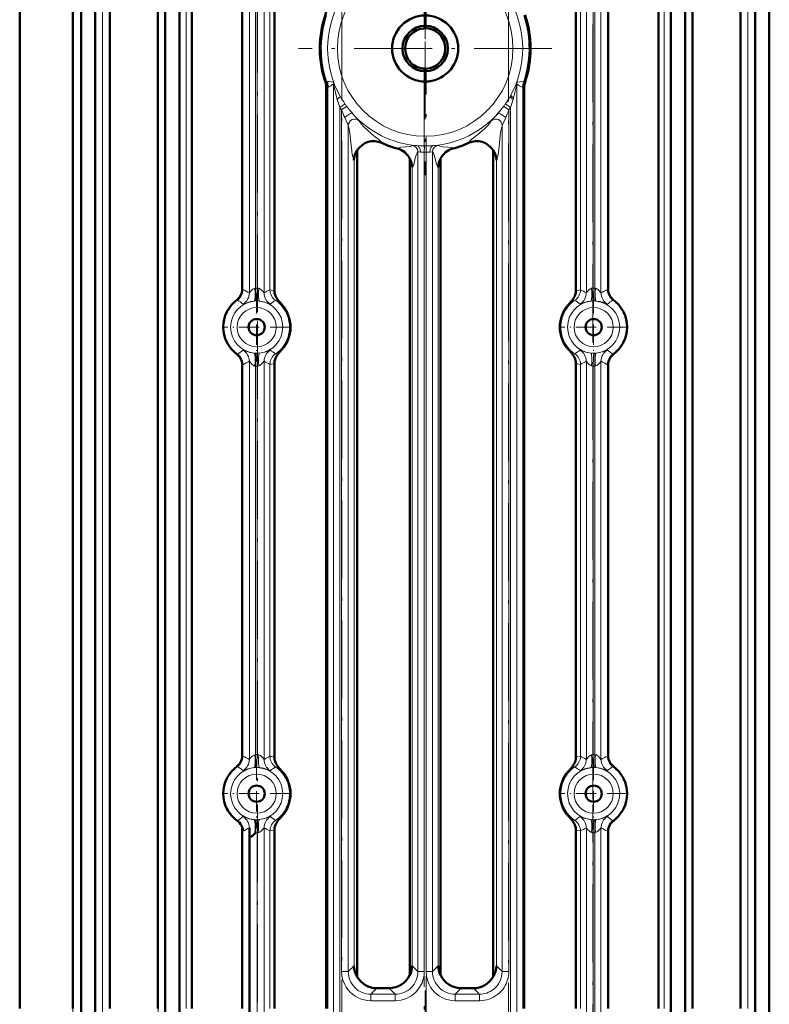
# Model space of a CAD drawing. Extents: x -2065 to 2446, y -2260 to 958.
# Tile 28 of 63: x -1518 to -1402, y 520 to 672. Entities that reach past the tile are written whole.
import ezdxf

# ---------------------------------------------------------------- set-up
doc = ezdxf.new("R2010")
doc.units = 0
doc.linetypes.add('DASHDOT', pattern=[18.5, 12, -3, 0.5, -3])

msp = doc.modelspace()

# ---------------------------------------------------------------- linework, layer by layer
at = {"color": 7, "linetype": 'DASHDOT', "lineweight": 18}
for p, q in [((-1467.93, 663.71), (-1467.93, 824.9)), ((-1455.2, 824.27), (-1455.2, 670.82)), ((-1455.07, 824.46), (-1455.07, 670.86)), ((-1454.93, 670.83), (-1454.93, 824.27)), ((-1442.2, 824.9), (-1442.2, 663.71)), ((-1480.93, 712.95), (-1480.93, 622.38)), ((-1429.2, 622.35), (-1429.2, 712.98)), ((-1455.07, 687.23), (-1455.07, 648.1)), ((-1467.93, 511.9), (-1467.93, 671.48)), ((-1442.2, 671.48), (-1442.2, 511.9)), ((-1435.5, 667.66), (-1474.63, 667.66)), ((-1455.2, 664.36), (-1455.2, 512.54)), ((-1454.93, 512.54), (-1454.93, 664.36)), ((-1480.93, 625.57), (-1480.93, 551.78)), ((-1429.2, 551.77), (-1429.2, 625.54)), ((-1480.93, 550.99), (-1480.93, 508.13)), ((-1429.2, 508.13), (-1429.2, 550.96)), ((-1455.07, 522.3), (-1455.07, 488.88))]:
    msp.add_line(p, q, dxfattribs=at)
at = {"color": 7, "lineweight": 50}
for p, q in [((-1517.63, 519.52), (-1517.63, 812.66)), ((-1509.42, 519.52), (-1509.42, 812.66)), ((-1503.74, 519.52), (-1503.74, 812.66)), ((-1496.33, 519.52), (-1496.33, 812.66)), ((-1491.07, 519.52), (-1491.07, 812.66)), ((-1419.07, 812.66), (-1419.07, 519.52)), ((-1413.81, 812.66), (-1413.81, 519.52)), ((-1406.39, 812.66), (-1406.39, 519.52)), ((-1508.17, 810.94), (-1508.17, 667.66)), ((-1505.97, 810.98), (-1505.97, 667.66)), ((-1495.17, 811.13), (-1495.17, 667.66)), ((-1492.97, 811.16), (-1492.97, 667.66)), ((-1417.17, 811.16), (-1417.17, 667.66)), ((-1414.97, 811.13), (-1414.97, 667.66)), ((-1404.17, 810.98), (-1404.17, 667.66)), ((-1401.97, 810.94), (-1401.97, 667.66)), ((-1483.3, 704.88), (-1483.3, 630.45)), ((-1478.33, 630.28), (-1478.33, 705.04)), ((-1431.8, 705.04), (-1431.8, 630.28)), ((-1426.83, 630.45), (-1426.83, 704.88)), ((-1508.17, 667.66), (-1508.17, 501.65)), ((-1505.97, 667.66), (-1505.97, 501.57)), ((-1495.17, 667.66), (-1495.17, 502.22)), ((-1492.97, 667.66), (-1492.97, 502.25)), ((-1417.17, 667.66), (-1417.17, 501.2)), ((-1414.97, 667.66), (-1414.97, 501.26)), ((-1404.17, 667.66), (-1404.17, 501.57)), ((-1401.97, 667.66), (-1401.97, 501.65)), ((-1470.34, 662.08), (-1470.34, 519.52)), ((-1439.79, 519.52), (-1439.79, 661.64)), ((-1465.54, 651.95), (-1465.54, 524.4)), ((-1444.59, 651.95), (-1444.59, 524.4)), ((-1457.44, 650.65), (-1457.44, 524.67)), ((-1452.69, 650.65), (-1452.69, 524.67)), ((-1483.3, 618.88), (-1483.3, 558.45)), ((-1478.33, 558.28), (-1478.33, 619.04)), ((-1431.8, 619.04), (-1431.8, 558.28)), ((-1426.83, 558.45), (-1426.83, 618.88)), ((-1483.3, 547.47), (-1483.3, 519.52)), ((-1482.2, 547.39), (-1482.19, 546.73)), ((-1478.33, 519.52), (-1478.33, 547.04)), ((-1431.8, 547.04), (-1431.8, 519.52)), ((-1482.19, 546.73), (-1482.18, 546.34)), ((-1482.18, 546.34), (-1482.17, 545.85)), ((-1482.17, 545.85), (-1482.17, 496.16)), ((-1481.27, 546.64), (-1481.35, 546.53)), ((-1426.83, 519.52), (-1426.83, 546.88)), ((-1460.63, 522.63), (-1462.51, 522.63)), ((-1447.63, 522.63), (-1449.51, 522.63))]:
    msp.add_line(p, q, dxfattribs=at)
at = {"color": 7, "lineweight": 18}
for p, q in [((-1509.41, 518.95), (-1509.41, 812.66)), ((-1504.87, 516.13), (-1504.87, 812.66)), ((-1496.28, 517.54), (-1496.28, 812.66)), ((-1491.96, 519.52), (-1491.96, 812.66)), ((-1418.17, 812.66), (-1418.17, 519.52)), ((-1413.86, 812.66), (-1413.86, 519.52)), ((-1405.26, 812.66), (-1405.26, 519.52)), ((-1482.2, 629.94), (-1482.2, 705.39)), ((-1479.93, 705.39), (-1479.93, 629.93)), ((-1430.2, 629.93), (-1430.2, 705.39)), ((-1427.94, 629.94), (-1427.94, 705.39)), ((-1483.18, 704.86), (-1483.18, 630.47)), ((-1481.27, 630.69), (-1481.27, 704.64)), ((-1481, 704.63), (-1481, 630.69)), ((-1479.02, 630.43), (-1479.02, 704.9)), ((-1431.11, 704.9), (-1431.11, 630.43)), ((-1429.14, 667.66), (-1429.14, 704.63)), ((-1428.87, 667.66), (-1428.87, 704.64)), ((-1426.96, 630.47), (-1426.96, 704.86)), ((-1429.14, 630.69), (-1429.14, 667.66)), ((-1428.87, 630.69), (-1428.87, 667.66)), ((-1440.87, 662.48), (-1440.39, 662.53)), ((-1440.39, 662.53), (-1439.87, 662.59)), ((-1470.11, 661.64), (-1469.64, 661.9)), ((-1470.11, 661.64), (-1470.11, 519.52)), ((-1469.23, 662.13), (-1469.2, 662.13)), ((-1469.2, 511.69), (-1469.2, 662.13)), ((-1440.94, 662.13), (-1440.5, 661.9)), ((-1440.94, 662.13), (-1440.94, 511.69)), ((-1440.88, 662.47), (-1440.87, 662.48)), ((-1440.5, 661.9), (-1440.02, 661.64)), ((-1439.79, 661.64), (-1440.02, 661.64)), ((-1440.02, 519.52), (-1440.02, 661.64)), ((-1441.94, 660.3), (-1441.83, 660.5)), ((-1441.5, 659.81), (-1441.44, 660.02)), ((-1468.23, 511.69), (-1468.23, 658.56)), ((-1467.97, 525.2), (-1467.97, 658.18)), ((-1442.17, 658.18), (-1442.17, 525.2)), ((-1441.9, 658.56), (-1441.9, 521.66)), ((-1466.93, 525.2), (-1466.93, 655.77)), ((-1443.2, 655.77), (-1443.2, 525.2)), ((-1462.97, 654.2), (-1462.24, 653.63)), ((-1459.33, 652.21), (-1459.29, 652.25)), ((-1458.05, 652.46), (-1458.03, 652.46)), ((-1455.19, 652.64), (-1455.2, 651.66)), ((-1454.94, 652.64), (-1454.93, 651.66)), ((-1466.05, 526.08), (-1466.05, 650.44)), ((-1456.59, 650.71), (-1456.59, 650.71)), ((-1456.2, 651.7), (-1456.2, 525.19)), ((-1455.2, 651.66), (-1455.07, 651.66)), ((-1455.2, 651.66), (-1455.2, 525.19)), ((-1455.07, 651.66), (-1454.93, 651.66)), ((-1454.93, 525.19), (-1454.93, 651.66)), ((-1453.93, 525.19), (-1453.93, 651.7)), ((-1444.08, 650.44), (-1444.08, 526.08)), ((-1457.08, 649.35), (-1457.08, 526.07)), ((-1453.05, 526.07), (-1453.05, 649.35)), ((-1481.27, 630.69), (-1481.34, 630.67)), ((-1481.13, 630.69), (-1481.27, 630.69)), ((-1481, 630.69), (-1481.13, 630.69)), ((-1481, 630.69), (-1480.98, 630.69)), ((-1429.16, 630.69), (-1429.14, 630.69)), ((-1428.79, 630.67), (-1428.87, 630.69)), ((-1484.57, 628.45), (-1484.58, 628.43)), ((-1481.29, 628.69), (-1481.44, 628.68)), ((-1481.07, 628.7), (-1481.11, 628.7)), ((-1429.03, 628.7), (-1429.07, 628.7)), ((-1428.69, 628.68), (-1428.85, 628.69)), ((-1425.57, 628.45), (-1425.56, 628.43)), ((-1484.57, 620.88), (-1484.58, 620.9)), ((-1481.44, 620.65), (-1481.29, 620.64)), ((-1481.11, 620.63), (-1481.07, 620.63)), ((-1429.07, 620.63), (-1429.03, 620.63)), ((-1428.85, 620.64), (-1428.69, 620.65)), ((-1425.57, 620.88), (-1425.56, 620.9)), ((-1483.18, 618.86), (-1483.18, 558.47)), ((-1482.2, 557.94), (-1482.2, 619.39)), ((-1481.34, 618.66), (-1481.27, 618.64)), ((-1481.27, 558.69), (-1481.27, 618.64)), ((-1481.27, 618.64), (-1481.13, 618.64)), ((-1481.13, 618.64), (-1481, 618.63)), ((-1481, 618.63), (-1481, 558.69)), ((-1480.98, 618.63), (-1481, 618.63)), ((-1479.93, 619.39), (-1479.93, 557.93)), ((-1479.02, 558.43), (-1479.02, 618.9)), ((-1431.11, 618.9), (-1431.11, 558.43)), ((-1430.2, 557.93), (-1430.2, 619.39)), ((-1429.14, 618.63), (-1429.16, 618.63)), ((-1429, 618.64), (-1429.14, 618.63)), ((-1429.14, 558.69), (-1429.14, 618.63)), ((-1428.87, 618.64), (-1429, 618.64)), ((-1428.87, 618.64), (-1428.79, 618.66)), ((-1428.87, 558.69), (-1428.87, 618.64)), ((-1427.94, 557.94), (-1427.94, 619.39)), ((-1426.96, 558.47), (-1426.96, 618.86)), ((-1481.27, 558.69), (-1481.34, 558.67)), ((-1481.13, 558.69), (-1481.27, 558.69)), ((-1481, 558.69), (-1481.13, 558.69)), ((-1481, 558.69), (-1480.98, 558.69)), ((-1429.16, 558.69), (-1429.14, 558.69)), ((-1429.14, 558.69), (-1429, 558.69)), ((-1429, 558.69), (-1428.87, 558.69)), ((-1428.79, 558.67), (-1428.87, 558.69)), ((-1484.57, 556.45), (-1484.58, 556.43)), ((-1481.29, 556.69), (-1481.44, 556.68)), ((-1481.07, 556.7), (-1481.11, 556.7)), ((-1429.03, 556.7), (-1429.07, 556.7)), ((-1428.69, 556.68), (-1428.85, 556.69)), ((-1425.57, 556.45), (-1425.56, 556.43)), ((-1481.44, 548.65), (-1481.29, 548.64)), ((-1481.11, 548.63), (-1481.07, 548.63)), ((-1429.07, 548.63), (-1429.03, 548.63)), ((-1428.85, 548.64), (-1428.69, 548.65)), ((-1425.57, 548.88), (-1425.56, 548.9)), ((-1479.93, 547.39), (-1479.93, 511.7)), ((-1430.2, 511.7), (-1430.2, 547.39)), ((-1427.94, 502.31), (-1427.94, 547.39)), ((-1483.18, 546.86), (-1483.18, 519.52)), ((-1481, 546.63), (-1481, 511.7)), ((-1480.98, 546.63), (-1481, 546.63)), ((-1479.02, 519.52), (-1479.02, 546.9)), ((-1431.11, 546.9), (-1431.11, 519.52)), ((-1429.14, 546.63), (-1429.16, 546.63)), ((-1429.14, 521.66), (-1429.14, 546.63)), ((-1428.87, 546.64), (-1428.79, 546.66)), ((-1428.87, 521.66), (-1428.87, 546.64)), ((-1426.96, 519.52), (-1426.96, 546.86)), ((-1466.05, 526.08), (-1466.93, 525.2)), ((-1456.2, 525.19), (-1457.08, 526.07)), ((-1453.05, 526.07), (-1453.93, 525.19)), ((-1443.2, 525.2), (-1444.08, 526.08)), ((-1466.93, 525.2), (-1467.97, 525.2)), ((-1456.2, 525.19), (-1455.2, 525.19)), ((-1453.93, 525.19), (-1454.93, 525.19)), ((-1443.2, 525.2), (-1442.17, 525.2)), ((-1462.51, 522.63), (-1463.44, 521.7)), ((-1459.7, 521.7), (-1463.44, 521.7)), ((-1459.7, 521.7), (-1460.63, 522.63)), ((-1449.51, 522.63), (-1450.44, 521.7)), ((-1446.7, 521.7), (-1450.44, 521.7)), ((-1446.7, 521.7), (-1447.63, 522.63)), ((-1441.9, 521.66), (-1441.9, 511.69)), ((-1429.14, 511.7), (-1429.14, 521.66)), ((-1428.87, 496.17), (-1428.87, 521.66)), ((-1459.71, 520.7), (-1463.46, 520.7)), ((-1446.68, 520.7), (-1450.43, 520.7))]:
    msp.add_line(p, q, dxfattribs=at)
at = {"color": 7, "linetype": 'DASHDOT', "lineweight": 18, "ltscale": 0.18847}
msp.add_line((-1455.07, 671.43), (-1455.07, 663.89), dxfattribs=at)
at = {"color": 7, "linetype": 'DASHDOT', "lineweight": 18, "ltscale": 0.262192}
for p, q in [((-1481.07, 629.91), (-1481.07, 619.42)), ((-1429.07, 629.91), (-1429.07, 619.42)), ((-1481.07, 557.91), (-1481.07, 547.42)), ((-1429.07, 557.91), (-1429.07, 547.42))]:
    msp.add_line(p, q, dxfattribs=at)
at = {"color": 7, "linetype": 'DASHDOT', "lineweight": 18, "ltscale": 0.262189}
for p, q in [((-1475.82, 624.66), (-1486.31, 624.66)), ((-1423.82, 624.66), (-1434.31, 624.66)), ((-1475.82, 552.66), (-1486.31, 552.66)), ((-1423.82, 552.66), (-1434.31, 552.66))]:
    msp.add_line(p, q, dxfattribs=at)
at = {"color": 7, "lineweight": 50}
for points in [[(-1453.98, 670.59), (-1454.52, 670.73), (-1454.92, 670.78), (-1455.3, 670.77), (-1455.85, 670.68), (-1456.38, 670.49), (-1456.88, 670.19), (-1457.3, 669.81), (-1457.57, 669.5), (-1457.78, 669.15), (-1458.01, 668.61), (-1458.11, 668.19), (-1458.15, 667.77), (-1458.12, 667.19), (-1457.97, 666.6), (-1457.73, 666.08), (-1457.49, 665.73), (-1457.22, 665.42), (-1456.9, 665.15)], [(-1455.07, 664.54), (-1454.67, 664.57), (-1454.29, 664.64), (-1453.92, 664.77), (-1453.56, 664.94), (-1453.23, 665.15), (-1452.94, 665.4), (-1452.7, 665.67), (-1452.48, 665.96), (-1452.31, 666.27), (-1452.16, 666.61), (-1452.05, 666.99), (-1451.99, 667.39), (-1451.99, 667.81), (-1452.04, 668.24), (-1452.21, 668.85), (-1452.49, 669.38), (-1452.72, 669.69), (-1452.97, 669.95), (-1453.24, 670.18)], [(-1483.9, 629.06), (-1484.07, 628.89), (-1484.57, 628.45)], [(-1426.24, 629.06), (-1426.07, 628.89), (-1425.57, 628.45)], [(-1483.9, 620.27), (-1484.06, 620.43), (-1484.57, 620.88)], [(-1426.24, 620.27), (-1426.07, 620.43), (-1425.57, 620.88)], [(-1483.9, 557.06), (-1484.07, 556.89), (-1484.57, 556.45)], [(-1426.24, 557.06), (-1426.07, 556.89), (-1425.57, 556.45)], [(-1426.24, 548.27), (-1426.07, 548.43), (-1425.57, 548.88)]]:
    msp.add_lwpolyline(points, dxfattribs=at)
at = {"color": 7, "lineweight": 18}
for points in [[(-1470.27, 662.59), (-1469.88, 662.58), (-1469.65, 662.5), (-1469.26, 662.48)], [(-1439.66, 662.47), (-1439.85, 662.57), (-1439.86, 662.58), (-1439.87, 662.59)], [(-1469.26, 662.48), (-1469.26, 662.48), (-1469.26, 662.47), (-1469.25, 662.46), (-1469.19, 662.32)], [(-1469.2, 662.13), (-1469.2, 662.13), (-1469.2, 662.13), (-1469.19, 662.1), (-1469.11, 661.74), (-1468.74, 660.19), (-1468.63, 659.81)], [(-1469.19, 662.32), (-1468.82, 661.5), (-1468.19, 660.3)], [(-1441.83, 660.5), (-1441.24, 661.67), (-1440.94, 662.35)], [(-1441.44, 660.02), (-1441.03, 661.71), (-1440.95, 662.1), (-1440.94, 662.13), (-1440.94, 662.13), (-1440.94, 662.13)], [(-1468.19, 660.3), (-1468.19, 660.27), (-1468.21, 660.21), (-1468.37, 660.02), (-1468.63, 659.81)], [(-1441.94, 660.3), (-1441.95, 660.26), (-1441.94, 660.23), (-1441.9, 660.17), (-1441.8, 660.05), (-1441.5, 659.81)], [(-1441.83, 660.5), (-1441.83, 660.46), (-1441.83, 660.42), (-1441.79, 660.35), (-1441.7, 660.24), (-1441.44, 660.02)], [(-1467.45, 659.12), (-1467.56, 659.04), (-1468.23, 658.56)], [(-1467.2, 658.77), (-1467.3, 658.68), (-1467.97, 658.18)], [(-1442.94, 658.77), (-1442.83, 658.68), (-1442.17, 658.18)], [(-1442.69, 659.12), (-1442.58, 659.04), (-1441.9, 658.56)], [(-1466.3, 657.65), (-1466.35, 657.68), (-1466.4, 657.68), (-1466.5, 657.67), (-1466.71, 657.59), (-1467.17, 657.29), (-1467.49, 656.99)], [(-1467.49, 656.99), (-1467.12, 656.18), (-1466.94, 655.79), (-1466.93, 655.77)], [(-1465.62, 656.9), (-1465.35, 656.61), (-1465.28, 656.54), (-1465.26, 656.51), (-1465.26, 656.51)], [(-1465.26, 656.51), (-1465.1, 656.22), (-1464.58, 655.61), (-1463.98, 655.03), (-1462.97, 654.2)], [(-1446.96, 654.36), (-1445.92, 655.25), (-1445.48, 655.69), (-1445.11, 656.12), (-1444.88, 656.51)], [(-1444.88, 656.51), (-1444.87, 656.52), (-1444.81, 656.59), (-1444.41, 657.02), (-1443.83, 657.65)], [(-1443.83, 657.65), (-1443.78, 657.68), (-1443.74, 657.68), (-1443.63, 657.67), (-1443.42, 657.59), (-1442.97, 657.29), (-1442.64, 656.99)], [(-1443.2, 655.77), (-1443.2, 655.79), (-1442.95, 656.32), (-1442.64, 656.99)], [(-1466.93, 655.77), (-1466.79, 655.25), (-1466.64, 654.16), (-1466.44, 652.22)], [(-1443.67, 652.51), (-1443.49, 654.23), (-1443.4, 654.94), (-1443.2, 655.77)], [(-1462.24, 653.63), (-1461.88, 653.29), (-1461.76, 653.09)], [(-1448.38, 653.09), (-1448.31, 653.22), (-1448.07, 653.49)], [(-1448.07, 653.49), (-1447.62, 653.85), (-1446.96, 654.36)], [(-1459.23, 652.29), (-1458.95, 652.39), (-1458.83, 652.41), (-1458.05, 652.46)], [(-1458.03, 652.46), (-1457.41, 652.53), (-1457.21, 652.6), (-1457.07, 652.69)], [(-1457.07, 652.69), (-1457.06, 652.7), (-1457.04, 652.7), (-1456.95, 652.7), (-1456.33, 652.67)], [(-1456.33, 652.67), (-1455.78, 652.65), (-1455.19, 652.64)], [(-1456.33, 652.67), (-1456.2, 652.62), (-1456.08, 652.53), (-1455.95, 652.34), (-1455.86, 652.11), (-1455.81, 651.67)], [(-1454.94, 652.64), (-1454.17, 652.65), (-1453.8, 652.67)], [(-1453.8, 652.67), (-1453.93, 652.62), (-1454.05, 652.53), (-1454.19, 652.34), (-1454.28, 652.11), (-1454.33, 651.67)], [(-1453.8, 652.67), (-1453.17, 652.7), (-1453.09, 652.7), (-1453.07, 652.69), (-1453.07, 652.69)], [(-1453.07, 652.69), (-1452.83, 652.56), (-1452.6, 652.51)], [(-1452.6, 652.51), (-1452.28, 652.47), (-1451.57, 652.43), (-1451.06, 652.36), (-1450.93, 652.31), (-1450.8, 652.21)], [(-1443.9, 650.89), (-1443.83, 651.25), (-1443.67, 652.51)], [(-1466.29, 651.16), (-1466.19, 650.74), (-1466.05, 650.44)], [(-1457.02, 649.4), (-1456.89, 649.61), (-1456.77, 649.98), (-1456.59, 650.71)], [(-1456.59, 650.71), (-1456.41, 651.37), (-1456.32, 651.57), (-1456.2, 651.7)], [(-1456.2, 651.7), (-1456.2, 651.7), (-1456.2, 651.71), (-1456.18, 651.71), (-1456.06, 651.7), (-1455.81, 651.67)], [(-1455.81, 651.67), (-1455.61, 651.66), (-1455.2, 651.66)], [(-1454.93, 651.66), (-1454.53, 651.66), (-1454.33, 651.67)], [(-1454.33, 651.67), (-1453.97, 651.71), (-1453.94, 651.71), (-1453.94, 651.7), (-1453.93, 651.7)], [(-1453.93, 651.7), (-1453.76, 651.44), (-1453.67, 651.18), (-1453.49, 650.46), (-1453.31, 649.79), (-1453.14, 649.43), (-1453.05, 649.35)], [(-1444.08, 650.44), (-1443.98, 650.64), (-1443.9, 650.89)], [(-1482.2, 629.94), (-1482.2, 629.94), (-1482.2, 629.94), (-1482.19, 629.94), (-1482.18, 629.95), (-1482.1, 630.06), (-1481.87, 630.33), (-1481.64, 630.52), (-1481.34, 630.67)], [(-1481.34, 630.67), (-1481.3, 630.01), (-1481.3, 629.4), (-1481.34, 628.91), (-1481.4, 628.73), (-1481.43, 628.69), (-1481.44, 628.68)], [(-1481.27, 630.69), (-1481.23, 629.41), (-1481.25, 628.92), (-1481.27, 628.74), (-1481.28, 628.7), (-1481.29, 628.69)], [(-1481, 630.69), (-1481.02, 629.42), (-1481.06, 628.93), (-1481.09, 628.74), (-1481.1, 628.71), (-1481.11, 628.7)], [(-1480.75, 630.66), (-1480.8, 630.01), (-1480.8, 629.39), (-1480.74, 628.9), (-1480.69, 628.76), (-1480.67, 628.71), (-1480.63, 628.68), (-1480.62, 628.67)], [(-1480.75, 630.66), (-1480.5, 630.53), (-1480.36, 630.42), (-1480.14, 630.19), (-1479.98, 629.98), (-1479.94, 629.94), (-1479.94, 629.93), (-1479.93, 629.93), (-1479.93, 629.93), (-1479.93, 629.93)], [(-1430.2, 629.93), (-1430.2, 629.93), (-1430.2, 629.93), (-1430.2, 629.93), (-1430.19, 629.94), (-1430.12, 630.03), (-1429.94, 630.26), (-1429.81, 630.39), (-1429.54, 630.59), (-1429.38, 630.66)], [(-1429.38, 630.66), (-1429.34, 630.01), (-1429.34, 629.39), (-1429.39, 628.9), (-1429.44, 628.76), (-1429.47, 628.71), (-1429.5, 628.68), (-1429.52, 628.67)], [(-1429.14, 630.69), (-1429.12, 629.42), (-1429.08, 628.93), (-1429.05, 628.74), (-1429.04, 628.71), (-1429.03, 628.7)], [(-1428.87, 630.69), (-1428.9, 629.41), (-1428.89, 628.92), (-1428.87, 628.74), (-1428.85, 628.7), (-1428.85, 628.69)], [(-1428.79, 630.67), (-1428.83, 630.01), (-1428.84, 629.4), (-1428.79, 628.91), (-1428.74, 628.73), (-1428.71, 628.69), (-1428.69, 628.68)], [(-1478.33, 630.28), (-1479, 630.42), (-1479.02, 630.43), (-1479.02, 630.43)], [(-1431.11, 630.43), (-1431.12, 630.43), (-1431.13, 630.42), (-1431.8, 630.28)], [(-1428.25, 630.32), (-1427.95, 629.95), (-1427.94, 629.94), (-1427.94, 629.94), (-1427.94, 629.94), (-1427.94, 629.94)], [(-1484.02, 628.84), (-1484.02, 628.84), (-1484.03, 628.83), (-1484.07, 628.81), (-1484.36, 628.61), (-1484.58, 628.43)], [(-1483.18, 628.22), (-1483.17, 628.22), (-1483.16, 628.22), (-1483.04, 628.26), (-1482.44, 628.48), (-1481.97, 628.6), (-1481.44, 628.68)], [(-1480.62, 628.67), (-1480.04, 628.57), (-1479.53, 628.43), (-1479.02, 628.23), (-1478.97, 628.21), (-1478.96, 628.21), (-1478.96, 628.22)], [(-1477.34, 628.1), (-1477.82, 628.55), (-1478.09, 628.75), (-1478.16, 628.79), (-1478.17, 628.79), (-1478.17, 628.79), (-1478.17, 628.79)], [(-1431.96, 628.79), (-1431.97, 628.79), (-1431.97, 628.79), (-1431.99, 628.78), (-1432.08, 628.73), (-1432.34, 628.54), (-1432.8, 628.1)], [(-1431.18, 628.22), (-1431.18, 628.21), (-1431.16, 628.21), (-1431.05, 628.25), (-1430.47, 628.47), (-1430.02, 628.59), (-1429.52, 628.67)], [(-1428.69, 628.68), (-1428.09, 628.59), (-1427.56, 628.44), (-1427.02, 628.23), (-1426.97, 628.22), (-1426.96, 628.22), (-1426.96, 628.22)], [(-1425.56, 628.43), (-1426, 628.77), (-1426.08, 628.82), (-1426.1, 628.83), (-1426.11, 628.84), (-1426.11, 628.84)], [(-1484.58, 620.9), (-1484.14, 620.55), (-1484.05, 620.5), (-1484.03, 620.49), (-1484.02, 620.49), (-1484.02, 620.49)], [(-1481.44, 620.65), (-1482.05, 620.74), (-1482.58, 620.89), (-1483.11, 621.1), (-1483.17, 621.11), (-1483.18, 621.11), (-1483.18, 621.11)], [(-1481.34, 618.66), (-1481.3, 619.31), (-1481.3, 619.93), (-1481.34, 620.42), (-1481.4, 620.59), (-1481.43, 620.64), (-1481.44, 620.65)], [(-1481.27, 618.64), (-1481.23, 619.91), (-1481.25, 620.41), (-1481.27, 620.58), (-1481.28, 620.63), (-1481.29, 620.64)], [(-1481, 618.63), (-1481.02, 619.91), (-1481.06, 620.4), (-1481.09, 620.59), (-1481.1, 620.62), (-1481.11, 620.63)], [(-1480.75, 618.67), (-1480.8, 619.32), (-1480.8, 619.93), (-1480.74, 620.42), (-1480.69, 620.57), (-1480.67, 620.62), (-1480.63, 620.65), (-1480.62, 620.65)], [(-1478.96, 621.11), (-1478.96, 621.11), (-1478.98, 621.11), (-1479.09, 621.07), (-1479.67, 620.86), (-1480.12, 620.73), (-1480.62, 620.65)], [(-1478.17, 620.54), (-1478.17, 620.54), (-1478.16, 620.54), (-1478.15, 620.55), (-1478.06, 620.6), (-1477.8, 620.79), (-1477.34, 621.23)], [(-1432.8, 621.23), (-1432.32, 620.77), (-1432.05, 620.58), (-1431.98, 620.54), (-1431.97, 620.54), (-1431.96, 620.54), (-1431.96, 620.54)], [(-1429.52, 620.65), (-1430.1, 620.75), (-1430.6, 620.9), (-1431.12, 621.1), (-1431.17, 621.11), (-1431.18, 621.11), (-1431.18, 621.11)], [(-1429.38, 618.67), (-1429.34, 619.32), (-1429.34, 619.93), (-1429.39, 620.42), (-1429.44, 620.57), (-1429.47, 620.62), (-1429.5, 620.65), (-1429.52, 620.65)], [(-1429.14, 618.63), (-1429.12, 619.91), (-1429.08, 620.4), (-1429.05, 620.59), (-1429.04, 620.62), (-1429.03, 620.63)], [(-1428.87, 618.64), (-1428.9, 619.91), (-1428.89, 620.41), (-1428.87, 620.58), (-1428.85, 620.63), (-1428.85, 620.64)], [(-1428.79, 618.66), (-1428.83, 619.31), (-1428.84, 619.93), (-1428.79, 620.42), (-1428.74, 620.59), (-1428.71, 620.64), (-1428.69, 620.65)], [(-1426.96, 621.11), (-1426.96, 621.11), (-1426.98, 621.11), (-1427.09, 621.07), (-1427.7, 620.84), (-1428.17, 620.72), (-1428.69, 620.65)], [(-1426.11, 620.49), (-1426.11, 620.49), (-1426.1, 620.49), (-1426.09, 620.5), (-1426.01, 620.55), (-1425.73, 620.76), (-1425.56, 620.9)], [(-1481.88, 619.01), (-1482.18, 619.38), (-1482.19, 619.39), (-1482.2, 619.39), (-1482.2, 619.39), (-1482.2, 619.39)], [(-1479.93, 619.39), (-1479.93, 619.39), (-1479.93, 619.39), (-1479.94, 619.39), (-1479.94, 619.39), (-1480.01, 619.3), (-1480.2, 619.07), (-1480.32, 618.94), (-1480.59, 618.74), (-1480.75, 618.67)], [(-1479.02, 618.9), (-1479.02, 618.9), (-1479, 618.9), (-1478.33, 619.04)], [(-1431.8, 619.04), (-1431.13, 618.9), (-1431.12, 618.9), (-1431.11, 618.9)], [(-1429.38, 618.67), (-1429.63, 618.79), (-1429.78, 618.9), (-1430, 619.14), (-1430.16, 619.34), (-1430.19, 619.39), (-1430.2, 619.39), (-1430.2, 619.39), (-1430.2, 619.39), (-1430.2, 619.39)], [(-1427.94, 619.39), (-1427.94, 619.39), (-1427.94, 619.39), (-1427.94, 619.39), (-1427.95, 619.38), (-1428.03, 619.27), (-1428.26, 619), (-1428.49, 618.8), (-1428.79, 618.66)], [(-1482.2, 557.94), (-1482.2, 557.94), (-1482.2, 557.94), (-1482.19, 557.94), (-1482.18, 557.95), (-1482.1, 558.06), (-1481.87, 558.33), (-1481.64, 558.52), (-1481.34, 558.67)], [(-1481.34, 558.67), (-1481.3, 558.01), (-1481.3, 557.4), (-1481.34, 556.91), (-1481.4, 556.73), (-1481.43, 556.69), (-1481.44, 556.68)], [(-1481.27, 558.69), (-1481.23, 557.41), (-1481.25, 556.92), (-1481.27, 556.74), (-1481.28, 556.7), (-1481.29, 556.69)], [(-1481, 558.69), (-1481.02, 557.42), (-1481.06, 556.93), (-1481.09, 556.74), (-1481.1, 556.71), (-1481.11, 556.7)], [(-1480.75, 558.66), (-1480.8, 558.01), (-1480.8, 557.39), (-1480.74, 556.9), (-1480.69, 556.76), (-1480.67, 556.71), (-1480.63, 556.68), (-1480.62, 556.67)], [(-1480.75, 558.66), (-1480.5, 558.53), (-1480.36, 558.42), (-1480.14, 558.19), (-1479.98, 557.98), (-1479.94, 557.94), (-1479.94, 557.93), (-1479.93, 557.93), (-1479.93, 557.93), (-1479.93, 557.93)], [(-1478.33, 558.28), (-1479, 558.42), (-1479.02, 558.43), (-1479.02, 558.43)], [(-1431.11, 558.43), (-1431.12, 558.43), (-1431.57, 558.34), (-1431.8, 558.28)], [(-1430.2, 557.93), (-1430.2, 557.93), (-1430.2, 557.93), (-1430.2, 557.93), (-1430.2, 557.94), (-1430.15, 557.99), (-1430.09, 558.08)], [(-1430.09, 558.08), (-1429.82, 558.39), (-1429.66, 558.51), (-1429.38, 558.66)], [(-1429.38, 558.66), (-1429.34, 558.01), (-1429.34, 557.39), (-1429.39, 556.9), (-1429.44, 556.76), (-1429.47, 556.71), (-1429.5, 556.68), (-1429.52, 556.67)], [(-1429.14, 558.69), (-1429.12, 557.42), (-1429.08, 556.93), (-1429.05, 556.74), (-1429.04, 556.71), (-1429.03, 556.7)], [(-1428.87, 558.69), (-1428.9, 557.41), (-1428.89, 556.92), (-1428.87, 556.74), (-1428.85, 556.7), (-1428.85, 556.69)], [(-1428.79, 558.67), (-1428.83, 558.01), (-1428.84, 557.4), (-1428.79, 556.91), (-1428.74, 556.73), (-1428.71, 556.69), (-1428.69, 556.68)], [(-1428.25, 558.32), (-1427.95, 557.95), (-1427.94, 557.94), (-1427.94, 557.94), (-1427.94, 557.94), (-1427.94, 557.94)], [(-1484.02, 556.84), (-1484.02, 556.84), (-1484.03, 556.83), (-1484.07, 556.81), (-1484.36, 556.61), (-1484.58, 556.43)], [(-1483.18, 556.22), (-1483.17, 556.22), (-1483.16, 556.22), (-1483.04, 556.26), (-1482.44, 556.48), (-1481.97, 556.6), (-1481.44, 556.68)], [(-1480.62, 556.67), (-1480.04, 556.57), (-1479.53, 556.43), (-1479.02, 556.23), (-1478.97, 556.21), (-1478.96, 556.21), (-1478.96, 556.22)], [(-1477.34, 556.1), (-1477.82, 556.55), (-1478.09, 556.75), (-1478.16, 556.79), (-1478.17, 556.79), (-1478.17, 556.79), (-1478.17, 556.79)], [(-1431.96, 556.79), (-1431.97, 556.79), (-1431.97, 556.79), (-1431.99, 556.78), (-1432.08, 556.73), (-1432.34, 556.54), (-1432.8, 556.1)], [(-1431.18, 556.22), (-1431.18, 556.21), (-1431.16, 556.21), (-1431.05, 556.25), (-1430.47, 556.47), (-1430.02, 556.59), (-1429.52, 556.67)], [(-1428.69, 556.68), (-1428.09, 556.59), (-1427.56, 556.44), (-1427.02, 556.23), (-1426.97, 556.22), (-1426.96, 556.22), (-1426.96, 556.22)], [(-1425.56, 556.43), (-1426, 556.77), (-1426.08, 556.82), (-1426.1, 556.83), (-1426.11, 556.84), (-1426.11, 556.84)], [(-1482.53, 548.87), (-1483.03, 549.06), (-1483.13, 549.1), (-1483.16, 549.11), (-1483.17, 549.11), (-1483.18, 549.11), (-1483.18, 549.11)], [(-1481.35, 546.53), (-1481.31, 547.22), (-1481.3, 547.87), (-1481.34, 548.4), (-1481.39, 548.59), (-1481.43, 548.64), (-1481.44, 548.65)], [(-1481.27, 546.64), (-1481.23, 547.91), (-1481.25, 548.41), (-1481.27, 548.58), (-1481.28, 548.63), (-1481.29, 548.64)], [(-1481, 546.63), (-1481.02, 547.91), (-1481.06, 548.4), (-1481.09, 548.59), (-1481.1, 548.62), (-1481.11, 548.63)], [(-1478.96, 549.11), (-1478.96, 549.11), (-1478.96, 549.11), (-1478.97, 549.11), (-1479, 549.11), (-1479.14, 549.05), (-1479.79, 548.82), (-1480.62, 548.65)], [(-1478.17, 548.54), (-1478.17, 548.54), (-1478.16, 548.54), (-1478.15, 548.55), (-1478.06, 548.6), (-1477.8, 548.79), (-1477.34, 549.23)], [(-1432.8, 549.23), (-1432.32, 548.77), (-1432.05, 548.58), (-1431.98, 548.54), (-1431.97, 548.54), (-1431.96, 548.54), (-1431.96, 548.54)], [(-1429.52, 548.65), (-1430.1, 548.75), (-1430.6, 548.9), (-1431.12, 549.1), (-1431.17, 549.11), (-1431.18, 549.11), (-1431.18, 549.11)], [(-1429.38, 546.67), (-1429.34, 547.32), (-1429.34, 547.93), (-1429.39, 548.42), (-1429.44, 548.57), (-1429.47, 548.62), (-1429.5, 548.65), (-1429.52, 548.65)], [(-1429.14, 546.63), (-1429.12, 547.91), (-1429.08, 548.4), (-1429.05, 548.59), (-1429.04, 548.62), (-1429.03, 548.63)], [(-1428.87, 546.64), (-1428.9, 547.91), (-1428.89, 548.41), (-1428.87, 548.58), (-1428.85, 548.63), (-1428.85, 548.64)], [(-1428.79, 546.66), (-1428.83, 547.31), (-1428.84, 547.93), (-1428.79, 548.42), (-1428.74, 548.59), (-1428.71, 548.64), (-1428.69, 548.65)], [(-1426.96, 549.11), (-1426.96, 549.11), (-1426.98, 549.11), (-1427.09, 549.07), (-1427.7, 548.84), (-1428.17, 548.72), (-1428.69, 548.65)], [(-1426.11, 548.49), (-1426.11, 548.49), (-1426.11, 548.49), (-1426.07, 548.51), (-1425.78, 548.71), (-1425.56, 548.9)], [(-1479.93, 547.39), (-1479.93, 547.39), (-1479.93, 547.39), (-1479.94, 547.39), (-1479.94, 547.39), (-1480.01, 547.3), (-1480.2, 547.07), (-1480.32, 546.94), (-1480.59, 546.74), (-1480.75, 546.67)], [(-1479.02, 546.9), (-1479.02, 546.9), (-1479, 546.9), (-1478.33, 547.04)], [(-1431.8, 547.04), (-1431.13, 546.9), (-1431.12, 546.9), (-1431.11, 546.9)], [(-1429.38, 546.67), (-1429.63, 546.79), (-1429.78, 546.9), (-1430, 547.14), (-1430.16, 547.34), (-1430.19, 547.39), (-1430.2, 547.39), (-1430.2, 547.39), (-1430.2, 547.39), (-1430.2, 547.39)], [(-1427.94, 547.39), (-1427.94, 547.39), (-1427.94, 547.39), (-1427.94, 547.39), (-1427.95, 547.38), (-1428.03, 547.27), (-1428.26, 547), (-1428.49, 546.8), (-1428.79, 546.66)], [(-1467.97, 525.2), (-1467.91, 524.53), (-1467.75, 523.86), (-1467.49, 523.2), (-1467.27, 522.8), (-1467, 522.42)], [(-1456.49, 522.04), (-1456.13, 522.47), (-1455.82, 522.94), (-1455.55, 523.47), (-1455.36, 524.04), (-1455.24, 524.61)], [(-1454.93, 525.19), (-1454.88, 524.53), (-1454.72, 523.85), (-1454.46, 523.2), (-1454.24, 522.8), (-1453.97, 522.42)], [(-1463.46, 520.7), (-1463.45, 521.59), (-1463.44, 521.69), (-1463.44, 521.7), (-1463.44, 521.7)], [(-1459.71, 520.7), (-1459.7, 521.59), (-1459.7, 521.69), (-1459.7, 521.7)], [(-1450.43, 520.7), (-1450.43, 521.59), (-1450.44, 521.69), (-1450.44, 521.7)], [(-1446.68, 520.7), (-1446.69, 521.59), (-1446.7, 521.69), (-1446.7, 521.7), (-1446.7, 521.7)]]:
    msp.add_lwpolyline(points, dxfattribs=at)
for centre, radius in [((-1455.07, 667.66), 13.55), ((-1481.07, 624.66), 3.03), ((-1429.07, 624.66), 3.03), ((-1481.07, 552.66), 3.03), ((-1429.07, 552.66), 3.03)]:
    msp.add_circle(centre, radius, dxfattribs=at)
at = {"color": 7, "lineweight": 50}
for centre, radius in [((-1455.07, 667.66), 5.1), ((-1455.07, 667.66), 3.5), ((-1481.07, 624.66), 1.25), ((-1429.07, 624.66), 1.25), ((-1481.07, 552.66), 1.25), ((-1429.07, 552.66), 1.25)]:
    msp.add_circle(centre, radius, dxfattribs=at)
at = {"color": 7, "lineweight": 18}
for centre, radius, start, end in [((-1455.07, 667.66), 15.05, 150.7006, 209.2994), ((-1455.07, 667.66), 15.05, 330.7006, 29.2994), ((-1455.16, 667.66), 15.94, 161.436, 181.9242), ((-1454.98, 667.66), 15.94, 1.9319, 18.5637), ((-1455.16, 667.66), 15.94, 181.9274, 198.5637), ((-1454.98, 667.66), 15.94, 341.436, 1.9287), ((-1437.02, 661.64), 3, 161.5542, 179.9886), ((-1468.88, 661.11), 1.09, 117.518, 133.942), ((-1469.11, 661.49), 0.645, 101.0147, 114.8773), ((-1470.2, 662.13), 1, 0.0125, 20.0598), ((-1439.93, 662.13), 1, 159.9403, 179.9875), ((-1439.61, 661.79), 1.44, 152.0627, 157.4607), ((-1445.47, 666.51), 24.11, 196.1292, 199.251), ((-1454.43, 668.18), 15.86, 209.8125, 214.8416), ((-1455.68, 668.17), 15.83, 325.1537, 330.1921), ((-1464.66, 666.51), 24.11, 340.749, 343.8707), ((-1455.13, 667.62), 15.93, 214.6529, 216.3206), ((-1445.47, 666.39), 23.94, 200.0502, 203.1248), ((-1455.11, 667.66), 15.01, 214.6792, 216.3417), ((-1453.18, 669.04), 17.37, 216.2281, 220.9428), ((-1456.82, 668.93), 17.2, 319.0323, 323.7947), ((-1455.02, 667.66), 15, 323.6577, 325.3209), ((-1464.66, 666.39), 23.94, 336.8747, 339.9503), ((-1455.04, 667.64), 15.97, 323.6806, 325.3449), ((-1465.93, 655.76), 1, 47.8721, 179.715), ((-1455.07, 667.66), 15.05, 221.704, 265.1713), ((-1449.62, 672.22), 22.15, 221.1351, 223.7773), ((-1455.07, 667.66), 15.05, 274.8287, 318.296), ((-1444.2, 655.76), 1, 0.285, 132.1279), ((-1448.59, 654.11), 17.95, 186.0292, 189.4517), ((-1458.89, 651.82), 0.585, 126.0663, 133.3027), ((-1457.2, 651.7), 1, 0.1009, 82.2872), ((-1455.07, 667.66), 15.02, 269.5168, 270.4832), ((-1452.93, 651.7), 1, 97.7128, 179.8991), ((-1457.43, 649.83), 0.584, 305.9745, 313.6993), ((-1480.98, 629.93), 0.76, 72.2759, 89.5445), ((-1429.15, 629.93), 0.76, 90.4555, 107.7241), ((-1429.18, 624.77), 5.92, 86.9929, 89.6014), ((-1485.18, 630.47), 2, 305.3389, 359.9576), ((-1483.11, 629.6), 0.867, 94.7737, 103.2494), ((-1495.9, 605.82), 27.74, 60.3957, 62.6947), ((-1484.2, 629.94), 2, 300.7418, 359.9512), ((-1466.33, 605.98), 27.55, 117.4372, 119.5848), ((-1477.93, 629.93), 2, 180.0428, 239.2121), ((-1477.02, 630.43), 2, 180.0428, 234.9124), ((-1433.11, 630.43), 2, 305.0876, 359.9572), ((-1432.21, 629.93), 2, 300.7879, 359.9572), ((-1443.8, 605.98), 27.55, 60.4153, 62.563), ((-1414.23, 605.81), 27.74, 117.3055, 119.6043), ((-1425.93, 629.94), 2, 180.0488, 239.2582), ((-1427.03, 629.6), 0.867, 76.7497, 85.2252), ((-1424.96, 630.47), 2, 180.0425, 234.6611), ((-1481.13, 624.66), 5.11, 132.4834, 152.6952), ((-1481.07, 624.66), 4.03, 95.347, 264.6531), ((-1492.44, 616.44), 14.99, 51.8027, 55.8025), ((-1481.07, 624.68), 4.02, 90.4896, 93.074), ((-1481.07, 624.49), 4.21, 83.7871, 89.952), ((-1481.07, 624.66), 4.03, 276.4309, 83.5691), ((-1469.78, 616.55), 14.84, 124.437, 128.1813), ((-1481.11, 624.66), 5.1, 351.4888, 42.3628), ((-1429.03, 624.66), 5.1, 137.6428, 171.4759), ((-1429.07, 624.66), 4.03, 96.4309, 263.5691), ((-1440.35, 616.55), 14.84, 51.8188, 55.5632), ((-1429.06, 624.49), 4.21, 90.048, 96.213), ((-1429.06, 624.68), 4.02, 86.926, 89.5103), ((-1429.07, 624.66), 4.03, 275.3469, 84.6531), ((-1417.69, 616.44), 14.99, 124.1978, 128.1974), ((-1429.01, 624.66), 5.11, 27.3045, 47.5168), ((-1429.03, 624.66), 5.1, 171.4889, 222.3628), ((-1481.11, 624.66), 5.1, 317.6428, 351.4759), ((-1481.13, 624.67), 5.11, 207.3045, 227.5168), ((-1429.01, 624.67), 5.11, 312.4836, 332.6951), ((-1492.44, 632.89), 14.99, 304.1976, 308.1973), ((-1485.18, 618.86), 2, 0.0424, 54.6611), ((-1484.2, 619.39), 2, 0.0488, 59.2582), ((-1481.07, 624.65), 4.02, 266.926, 269.5103), ((-1481.07, 624.84), 4.21, 270.048, 276.213), ((-1477.93, 619.39), 2, 120.7879, 179.9572), ((-1477.02, 618.9), 2, 125.0876, 179.9572), ((-1469.78, 632.78), 14.84, 231.8186, 235.563), ((-1440.36, 632.78), 14.84, 304.4368, 308.1812), ((-1433.11, 618.9), 2, 0.0428, 54.9124), ((-1432.21, 619.39), 2, 0.0428, 59.2121), ((-1429.06, 624.84), 4.21, 263.7871, 269.952), ((-1429.06, 624.65), 4.02, 270.4899, 273.0738), ((-1425.94, 619.39), 2, 120.736, 179.9571), ((-1417.69, 632.89), 14.99, 231.8026, 235.8022), ((-1424.96, 618.86), 2, 125.3389, 179.9576), ((-1483.11, 619.72), 0.867, 256.7497, 265.2252), ((-1495.91, 643.51), 27.74, 297.3054, 299.6042), ((-1480.98, 619.39), 0.76, 270.4555, 287.7241), ((-1466.33, 643.35), 27.55, 240.4152, 242.5628), ((-1443.8, 643.35), 27.55, 297.4371, 299.5847), ((-1429.15, 619.39), 0.76, 252.2759, 269.5445), ((-1414.23, 643.51), 27.74, 240.3957, 242.6945), ((-1427.03, 619.72), 0.867, 274.7731, 283.25), ((-1485.18, 558.47), 2, 305.3389, 359.9576), ((-1483.11, 557.6), 0.867, 94.7737, 103.2494), ((-1495.9, 533.82), 27.74, 60.3957, 62.6947), ((-1484.2, 557.94), 2, 300.7418, 359.9512), ((-1480.98, 557.93), 0.76, 72.2759, 89.5445), ((-1466.33, 533.98), 27.55, 117.4372, 119.5848), ((-1477.93, 557.93), 2, 180.0428, 239.2121), ((-1477.02, 558.43), 2, 180.0428, 234.9124), ((-1433.11, 558.43), 2, 305.0876, 359.9572), ((-1432.21, 557.93), 2, 300.7879, 359.9572), ((-1443.8, 533.98), 27.55, 60.4153, 62.563), ((-1429.15, 557.93), 0.76, 90.4555, 107.7241), ((-1414.23, 533.81), 27.74, 117.3055, 119.6043), ((-1425.93, 557.94), 2, 180.0488, 239.2582), ((-1427.03, 557.6), 0.867, 76.7497, 85.2252), ((-1424.96, 558.47), 2, 180.0425, 234.6611), ((-1481.13, 552.66), 5.11, 132.4835, 152.5095), ((-1481.07, 552.66), 4.03, 95.347, 264.6531), ((-1492.44, 544.44), 14.99, 51.8027, 55.8025), ((-1481.07, 552.68), 4.02, 90.4896, 93.074), ((-1481.07, 552.49), 4.21, 83.7871, 89.952), ((-1481.07, 552.66), 4.03, 276.4309, 83.5691), ((-1469.78, 544.55), 14.84, 124.437, 128.1813), ((-1429.07, 552.66), 4.03, 96.4309, 263.5691), ((-1440.35, 544.55), 14.84, 51.8188, 55.5632), ((-1429.06, 552.49), 4.21, 90.048, 96.213), ((-1429.06, 552.68), 4.02, 86.926, 89.5103), ((-1429.07, 552.66), 4.03, 275.3469, 84.6531), ((-1417.69, 544.44), 14.99, 124.1978, 128.1974), ((-1429.01, 552.66), 5.11, 27.3045, 47.5168), ((-1481.11, 552.66), 5.1, 351.4888, 42.3628), ((-1429.03, 552.66), 5.1, 137.6428, 171.4759), ((-1429.03, 552.66), 5.1, 171.4889, 222.3628), ((-1481.11, 552.66), 5.1, 317.6428, 351.4759), ((-1481.13, 552.67), 5.11, 207.3068, 235.1419), ((-1429.01, 552.67), 5.11, 312.4834, 332.6952), ((-1492.45, 560.89), 14.99, 304.0923, 308.1984), ((-1484.2, 547.39), 2, 0.0489, 59.2582), ((-1481.03, 553.3), 4.67, 251.3699, 264.9716), ((-1481.07, 552.65), 4.02, 266.926, 269.5103), ((-1481.07, 552.84), 4.21, 270.0475, 276.2135), ((-1477.93, 547.39), 2, 120.7937, 179.9513), ((-1469.78, 560.78), 14.84, 231.8186, 235.563), ((-1440.33, 560.74), 14.8, 304.4315, 308.1864), ((-1432.21, 547.39), 2, 0.0428, 59.2121), ((-1429.06, 552.84), 4.21, 263.7871, 269.952), ((-1429.06, 552.65), 4.02, 270.4897, 273.074), ((-1425.93, 547.39), 2, 120.7418, 179.9512), ((-1417.69, 560.89), 14.99, 231.8026, 235.8022), ((-1495.91, 571.51), 27.74, 297.3054, 299.6042), ((-1466.33, 571.35), 27.55, 240.4152, 242.5628), ((-1477.02, 546.9), 2, 125.0876, 179.9572), ((-1433.11, 546.9), 2, 0.0428, 54.9124), ((-1443.8, 571.35), 27.55, 297.4371, 299.5847), ((-1414.23, 571.51), 27.74, 240.3957, 242.6945), ((-1424.96, 546.86), 2, 125.3389, 179.9576), ((-1480.96, 552.55), 5.92, 266.9928, 269.6015), ((-1480.98, 547.39), 0.76, 270.4555, 287.7241), ((-1429.15, 547.39), 0.76, 252.2759, 269.5445), ((-1429.18, 552.55), 5.92, 270.3987, 273.007), ((-1427.03, 547.72), 0.867, 274.7731, 283.25), ((-1463.44, 525.19), 3.5, 179.9192, 269.972), ((-1459.7, 525.19), 3.5, 315.5649, 0.0348), ((-1459.69, 525.19), 4.49, 352.5499, 0.0066), ((-1450.44, 525.19), 3.49, 179.9488, 270.0583), ((-1446.71, 525.2), 3.5, 308.3059, 0.0393), ((-1446.67, 525.2), 4.5, 327.0405, 359.9975), ((-1459.7, 525.19), 3.5, 269.9528, 315.534), ((-1446.67, 525.2), 4.5, 308.1968, 327.0416), ((-1463.46, 525.21), 4.51, 218.186, 270.0246), ((-1459.71, 525.21), 4.51, 269.9494, 315.4665), ((-1450.43, 525.21), 4.51, 218.2053, 270.0465), ((-1446.7, 525.19), 3.49, 269.9904, 308.2836), ((-1446.68, 525.21), 4.51, 269.984, 308.1959)]:
    msp.add_arc(centre, radius, start, end, dxfattribs=at)
at = {"color": 7, "lineweight": 50}
for centre, radius, start, end in [((-1454.86, 667.66), 16.46, 160.1848, 199.8152), ((-1455.27, 667.66), 16.45, 359.9978, 18.3946), ((-1455.08, 667.71), 3.08, 53.4004, 69.2228), ((-1455.29, 667.66), 16.47, 341.6168, 0.0017), ((-1455.07, 667.61), 3.06, 233.3541, 269.972), ((-1473.15, 661.74), 3, 7.3224, 16.3548), ((-1471.06, 665.22), 3.22, 282.7558, 285.9231), ((-1471.06, 665.22), 3.22, 282.7561, 285.923), ((-1473.11, 661.53), 3, 2.0254, 11.3859), ((-1437.16, 661.64), 2.63, 161.6181, 180.0041), ((-1463.24, 650.32), 2.82, 144.7626, 177.5881), ((-1463, 650.37), 2.99, 65.4942, 148.1944), ((-1455.07, 667.73), 16.1, 245.4384, 254.639), ((-1460.13, 649.32), 3, 26.4163, 74.6425), ((-1450.01, 649.32), 3, 105.3574, 153.5834), ((-1455.07, 667.73), 16.1, 285.3611, 294.5615), ((-1447.14, 650.37), 2.99, 31.8037, 114.5083), ((-1446.9, 650.32), 2.82, 2.4137, 35.2371), ((-1460.01, 649.24), 2.93, 2.2, 28.7404), ((-1450.12, 649.24), 2.93, 151.2595, 177.8004), ((-1485.62, 630.71), 2.38, 316.201, 329.9074), ((-1485.19, 630.46), 1.88, 329.8818, 359.697), ((-1476.31, 630.29), 2.02, 180.2481, 198.7873), ((-1475.69, 630.53), 2.69, 199.2166, 216.0605), ((-1434.45, 630.53), 2.69, 323.9398, 340.7839), ((-1433.82, 630.29), 2.02, 341.2129, 359.7524), ((-1424.95, 630.46), 1.88, 180.3022, 210.1095), ((-1424.52, 630.71), 2.38, 210.0841, 223.7954), ((-1481.05, 624.63), 5.19, 132.6454, 152.7775), ((-1473.48, 632.09), 5.4, 215.6386, 221.1276), ((-1462.67, 641.44), 19.68, 220.9478, 222.4951), ((-1481.02, 624.66), 5.17, 317.7561, 42.2439), ((-1429.12, 624.66), 5.17, 137.7561, 222.2439), ((-1447.46, 641.44), 19.68, 317.5049, 319.0522), ((-1436.66, 632.09), 5.4, 318.8727, 324.3611), ((-1429.09, 624.63), 5.19, 27.2222, 47.3548), ((-1481.11, 624.66), 5.12, 152.8021, 207.1933), ((-1429.02, 624.66), 5.12, 332.8021, 27.1933), ((-1481.05, 624.7), 5.19, 207.2222, 227.3547), ((-1429.09, 624.7), 5.19, 312.6454, 332.7775), ((-1485.62, 618.62), 2.38, 30.0841, 43.7954), ((-1475.69, 618.8), 2.69, 143.9398, 160.7839), ((-1473.48, 617.24), 5.4, 138.8727, 144.3611), ((-1462.67, 607.89), 19.68, 137.5048, 139.0522), ((-1447.46, 607.89), 19.68, 40.9478, 42.4951), ((-1436.66, 617.24), 5.4, 35.6386, 41.1276), ((-1434.45, 618.8), 2.69, 19.2166, 36.0605), ((-1424.52, 618.62), 2.38, 136.201, 149.9074), ((-1485.19, 618.87), 1.88, 0.3022, 30.1095), ((-1476.31, 619.03), 2.02, 161.2129, 179.7525), ((-1433.82, 619.03), 2.02, 0.2481, 18.7873), ((-1424.95, 618.87), 1.88, 149.8818, 179.697), ((-1485.19, 558.46), 1.88, 329.8818, 359.697), ((-1476.31, 558.29), 2.02, 180.2481, 198.7873), ((-1433.82, 558.29), 2.02, 341.2129, 359.7524), ((-1424.95, 558.46), 1.88, 180.3022, 210.1095), ((-1481.05, 552.63), 5.19, 132.6459, 152.5929), ((-1485.62, 558.71), 2.38, 316.201, 329.9074), ((-1475.69, 558.53), 2.69, 199.2166, 216.0605), ((-1473.48, 560.09), 5.4, 215.6386, 221.1276), ((-1462.67, 569.44), 19.68, 220.9478, 222.4951), ((-1447.46, 569.44), 19.68, 317.5049, 319.0522), ((-1436.66, 560.09), 5.4, 318.8727, 324.3611), ((-1434.45, 558.53), 2.69, 323.9398, 340.7839), ((-1424.52, 558.71), 2.38, 210.0841, 223.7954), ((-1429.09, 552.63), 5.19, 27.2222, 47.3548), ((-1481.11, 552.66), 5.12, 152.6156, 207.1934), ((-1481.02, 552.66), 5.17, 317.7561, 42.2439), ((-1429.12, 552.66), 5.17, 137.7561, 222.2439), ((-1429.02, 552.66), 5.12, 332.8021, 27.1933), ((-1481.04, 552.71), 5.2, 207.2463, 236.2926), ((-1429.09, 552.7), 5.19, 312.6454, 332.7775), ((-1473.48, 545.24), 5.4, 138.8727, 144.3611), ((-1462.67, 535.89), 19.68, 137.5048, 139.0522), ((-1447.46, 535.89), 19.68, 40.9478, 42.4951), ((-1436.66, 545.24), 5.4, 35.6386, 41.1276), ((-1485.23, 546.92), 1.95, 48.1635, 52.684), ((-1485.19, 546.84), 1.99, 18.384, 50.5109), ((-1485.14, 546.77), 1.96, 2.5738, 20.8895), ((-1476.31, 547.03), 2.02, 161.2129, 179.7525), ((-1475.69, 546.8), 2.69, 143.9398, 160.7839), ((-1434.45, 546.8), 2.69, 19.2166, 36.0605), ((-1433.82, 547.03), 2.02, 0.2481, 18.7873), ((-1424.95, 546.87), 1.88, 149.8818, 179.697), ((-1424.52, 546.62), 2.38, 136.201, 149.9074), ((-1484.01, 548.86), 3.53, 301.4375, 310.1815), ((-1483.84, 548.66), 3.28, 310.1323, 319.4269), ((-1462.66, 526.2), 3.4, 182.1112, 211.9808), ((-1460.46, 526.19), 3.38, 333.2671, 357.9587), ((-1449.68, 526.19), 3.38, 182.0413, 206.7329), ((-1447.48, 526.2), 3.4, 328.0192, 357.8888), ((-1462.5, 526.12), 3.49, 209.4818, 269.8789), ((-1460.62, 526.12), 3.49, 269.8953, 335.5638), ((-1449.51, 526.12), 3.49, 204.4362, 270.1047), ((-1447.64, 526.12), 3.49, 270.1211, 330.5182)]:
    msp.add_arc(centre, radius, start, end, dxfattribs=at)
at = {"color": 7, "lineweight": 18}
for centre, major_axis, ratio, start_param, end_param in [((-1430.97, 574.81), (-2.01, -55.88), 0.114915, 3.029582, 3.115406), ((-1475.86, 629.46), (1.49, 1.36), 0.108387, 3.176582, 3.51543), ((-1434.27, 629.45), (1.48, -1.35), 0.108756, 5.90802, 6.248059), ((-1475.87, 619.87), (1.48, -1.35), 0.108756, 2.766427, 3.106467), ((-1434.28, 619.86), (1.49, 1.36), 0.108387, 0.034989, 0.373838), ((-1479.17, 674.52), (-2.01, -55.89), 0.114912, 6.171177, 6.256999), ((-1430.97, 502.81), (-2.01, -55.89), 0.114913, 3.029584, 3.115407), ((-1475.86, 557.46), (1.49, 1.36), 0.108387, 3.176582, 3.51543), ((-1434.27, 557.45), (1.48, -1.35), 0.108756, 5.90802, 6.248059), ((-1480.39, 546.67), (0.21, -1.99), 0.178722, 3.177074, 4.693373), ((-1475.87, 547.87), (1.48, -1.35), 0.108756, 2.766427, 3.106467), ((-1434.27, 547.87), (1.48, 1.35), 0.108756, 0.035126, 0.375165)]:
    msp.add_ellipse(centre, major_axis=major_axis, ratio=ratio, start_param=start_param, end_param=end_param, dxfattribs=at)

doc.saveas('drawing.dxf')
